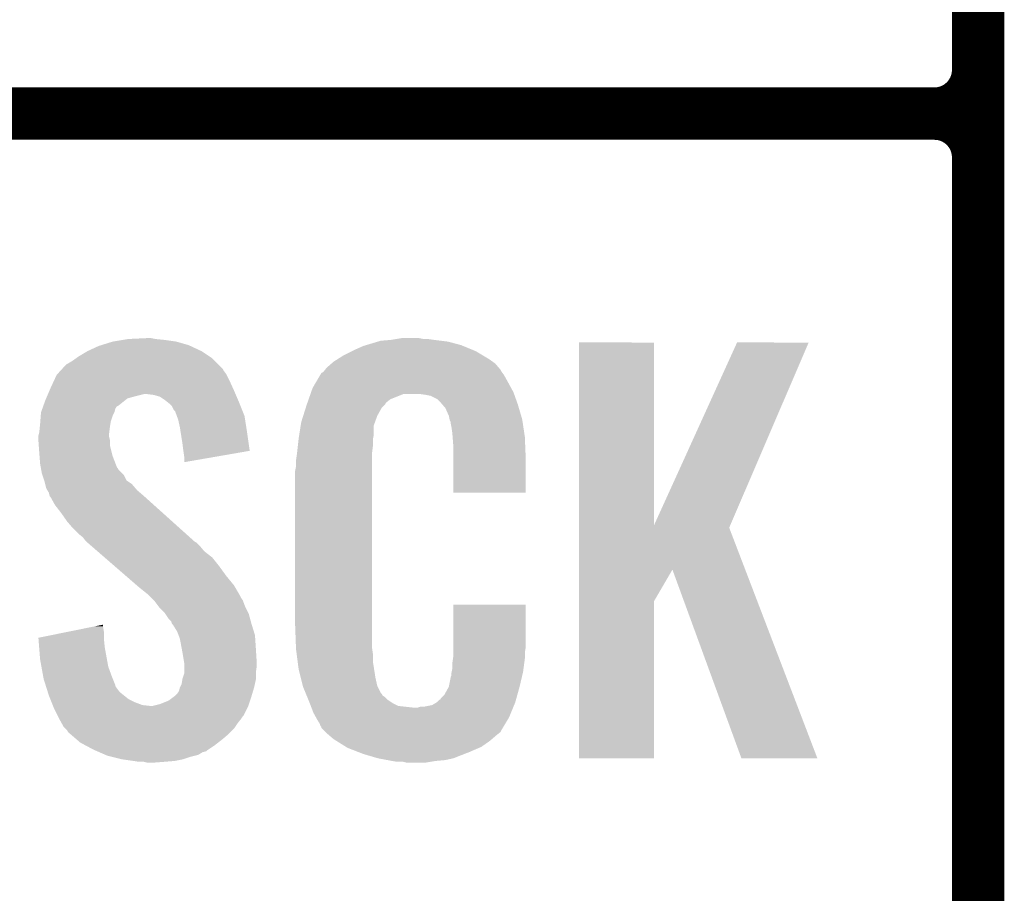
# Model space of a CAD drawing. Extents: x -1.3 to 24.2, y -3.9 to 39.2.
# Tile 10 of 37: x 1.2 to 4.1, y 9.2 to 11.7. Entities that reach past the tile are written whole.
import ezdxf

# ---------------------------------------------------------------- set-up
doc = ezdxf.new("R2010")
doc.units = 0
doc.layers.add('RTC_25_CLICK_V101_GTO', color=9, linetype='CONTINUOUS')

msp = doc.modelspace()

# ---------------------------------------------------------------- linework, layer by layer
at = {"layer": 'RTC_25_CLICK_V101_GTO', "const_width": 0.1524}
for points in [[(4.0132, -0.5588), (4.0132, 18.3388)], [(4.0132, 11.557), (4.0132, 13.843)], [(-1.27, 11.43), (3.8862, 11.43)], [(-1.27, 11.43), (3.8862, 11.43)], [(4.0132, 9.017), (4.0132, 11.303)]]:
    msp.add_lwpolyline(points, dxfattribs=at)
for points in [[(3.8862, 11.43, 0.4142136), (4.0132, 11.557)], [(4.0132, 11.303, 0.4142136), (3.8862, 11.43)], [(4.0132, 11.303, 0.4142136), (3.8862, 11.43)]]:
    msp.add_lwpolyline(points, format="xyb", dxfattribs=at)
at = {"layer": 'RTC_25_CLICK_V101_GTO'}
for points in [[(1.49606, 10.76706), (1.52654, 10.77214), (1.681482, 10.76706), (1.64592, 10.77214)], [(1.52654, 10.77214), (1.541782, 10.77468), (1.64592, 10.77214), (1.620518, 10.77468)], [(1.541782, 10.77468), (1.59512, 10.77722), (1.620518, 10.77468), (1.607822, 10.77722)], [(2.267372, 10.76706), (2.275842, 10.7696), (2.471422, 10.76706), (2.451102, 10.7696)], [(2.275842, 10.7696), (2.30632, 10.77214), (2.451102, 10.7696), (2.43078, 10.77214)], [(2.30632, 10.77214), (2.32156, 10.77468), (2.43078, 10.77214), (2.413, 10.77468)], [(2.32156, 10.77468), (2.336802, 10.77722), (2.400302, 10.77468), (2.387602, 10.77722)], [(1.396998, 10.72388), (1.422398, 10.739118), (1.778, 10.72388), (1.755142, 10.739118)], [(1.422398, 10.739118), (1.422402, 10.73912), (1.755142, 10.739118), (1.755138, 10.73912)], [(1.422402, 10.73912), (1.455422, 10.754362), (1.755138, 10.73912), (1.72248, 10.754362)], [(1.455422, 10.754362), (1.463544, 10.7569), (1.72248, 10.754362), (1.71704, 10.7569)], [(1.463544, 10.7569), (1.49606, 10.76706), (1.71704, 10.7569), (1.681482, 10.76706)], [(2.166622, 10.72642), (2.19202, 10.73912), (2.57387, 10.72642), (2.5527, 10.73912)], [(2.19202, 10.73912), (2.20218, 10.7442), (2.5527, 10.73912), (2.540364, 10.7442)], [(2.20218, 10.7442), (2.22504, 10.754362), (2.540364, 10.7442), (2.515686, 10.754362)], [(2.22504, 10.754362), (2.2335, 10.7569), (2.515686, 10.754362), (2.509522, 10.7569)], [(2.2335, 10.7569), (2.267372, 10.76706), (2.509522, 10.7569), (2.471422, 10.76706)], [(2.852432, 10.233754), (2.85244, 10.764498), (3.070902, 10.233754), (3.07086, 10.764498)], [(2.85244, 10.764498), (2.852442, 10.76452), (3.07086, 10.764498), (2.852442, 10.76452)], [(3.070902, 10.233754), (3.31216, 10.76449), (3.292618, 10.233754), (3.520426, 10.76449)], [(3.31216, 10.76449), (3.312174, 10.76452), (3.520426, 10.76449), (3.312174, 10.76452)], [(1.366518, 10.70356), (1.37922, 10.711178), (1.80086, 10.70356), (1.793242, 10.711178)], [(1.37922, 10.711178), (1.389884, 10.718798), (1.793242, 10.711178), (1.785622, 10.718798)], [(1.389884, 10.718798), (1.396998, 10.72388), (1.785622, 10.718798), (1.778, 10.72388)], [(2.138682, 10.70864), (2.150658, 10.716262), (2.601472, 10.70864), (2.5908, 10.716262)], [(2.150658, 10.716262), (2.166622, 10.72642), (2.5908, 10.716262), (2.57387, 10.72642)], [(1.335828, 10.673078), (1.345142, 10.68324), (1.82626, 10.673078), (1.818642, 10.68324)], [(1.345142, 10.68324), (1.349796, 10.688316), (1.818642, 10.68324), (1.816102, 10.688316)], [(1.349796, 10.688316), (1.361444, 10.701022), (1.816102, 10.688316), (1.803398, 10.701022)], [(1.361444, 10.701022), (1.366518, 10.70356), (1.803398, 10.701022), (1.80086, 10.70356)], [(2.11023, 10.6807), (2.11429, 10.685776), (2.626362, 10.6807), (2.623822, 10.685776)], [(2.11429, 10.685776), (2.11836, 10.690862), (2.623822, 10.685776), (2.619464, 10.690862)], [(2.11836, 10.690862), (2.132874, 10.70356), (2.619464, 10.690862), (2.608582, 10.70356)], [(2.132874, 10.70356), (2.138682, 10.70864), (2.608582, 10.70356), (2.601472, 10.70864)], [(1.31572, 10.63244), (1.325202, 10.65276), (1.845658, 10.63244), (1.83642, 10.65276)], [(1.325202, 10.65276), (1.333502, 10.67054), (1.83642, 10.65276), (1.82753, 10.67054)], [(1.333502, 10.67054), (1.335828, 10.673078), (1.82753, 10.67054), (1.82626, 10.673078)], [(2.086684, 10.64768), (2.100134, 10.67054), (2.64668, 10.64768), (2.633982, 10.67054)], [(2.100134, 10.67054), (2.103126, 10.675622), (2.633982, 10.67054), (2.630172, 10.675622)], [(2.103126, 10.675622), (2.108202, 10.678164), (2.630172, 10.675622), (2.628264, 10.678164)], [(2.108202, 10.678164), (2.11023, 10.6807), (2.628264, 10.678164), (2.626362, 10.6807)], [(1.3081, 10.61466), (1.312454, 10.62482), (1.853476, 10.61466), (1.84912, 10.62482)], [(1.312454, 10.62482), (1.31572, 10.63244), (1.84912, 10.62482), (1.845658, 10.63244)], [(2.073272, 10.619738), (2.07772, 10.632442), (2.66192, 10.619738), (2.654992, 10.632442)], [(2.07772, 10.632442), (2.086684, 10.64768), (2.654992, 10.632442), (2.64668, 10.64768)], [(1.295036, 10.581638), (1.30048, 10.596878), (1.513838, 10.581638), (1.532888, 10.596878)], [(1.30048, 10.596878), (1.302656, 10.601958), (1.532888, 10.596878), (1.539238, 10.601958)], [(1.302656, 10.601958), (1.305922, 10.60958), (1.539238, 10.601958), (1.56718, 10.60958)], [(1.305922, 10.60958), (1.3081, 10.61466), (1.56718, 10.60958), (1.587498, 10.61466)], [(1.615438, 10.61212), (1.595118, 10.61466), (1.854564, 10.61212), (1.853476, 10.61466)], [(1.63322, 10.607042), (1.615438, 10.61212), (1.85674, 10.607042), (1.854564, 10.61212)], [(1.64846, 10.59688), (1.63322, 10.607042), (1.861096, 10.59688), (1.85674, 10.607042)], [(1.657986, 10.58926), (1.64846, 10.59688), (1.86436, 10.58926), (1.861096, 10.59688)], [(2.062604, 10.589256), (2.066162, 10.599418), (2.291078, 10.589256), (2.30378, 10.599418)], [(2.066162, 10.599418), (2.071494, 10.614658), (2.30378, 10.599418), (2.341876, 10.614658)], [(2.071494, 10.614658), (2.071496, 10.61466), (2.341876, 10.614658), (2.390138, 10.61466)], [(2.071496, 10.61466), (2.073272, 10.619738), (2.663734, 10.61466), (2.66192, 10.619738)], [(2.40792, 10.61212), (2.390138, 10.61466), (2.664642, 10.61212), (2.663734, 10.61466)], [(2.420618, 10.60958), (2.40792, 10.61212), (2.665548, 10.60958), (2.664642, 10.61212)], [(2.440936, 10.599422), (2.420618, 10.60958), (2.669176, 10.599422), (2.665548, 10.60958)], [(2.448562, 10.5918), (2.440936, 10.599422), (2.671898, 10.5918), (2.669176, 10.599422)], [(1.287782, 10.561322), (1.291408, 10.571478), (1.50114, 10.561322), (1.503678, 10.571478)], [(1.291408, 10.571478), (1.294128, 10.579096), (1.503678, 10.571478), (1.50876, 10.579096)], [(1.294128, 10.579096), (1.295036, 10.581638), (1.50876, 10.579096), (1.513838, 10.581638)], [(1.661158, 10.586722), (1.657986, 10.58926), (1.865376, 10.586722), (1.86436, 10.58926)], [(1.668778, 10.5791), (1.661158, 10.586722), (1.868424, 10.5791), (1.865376, 10.586722)], [(1.673858, 10.568944), (1.668778, 10.5791), (1.872486, 10.568944), (1.868424, 10.5791)], [(1.678934, 10.563866), (1.673858, 10.568944), (1.874518, 10.563866), (1.872486, 10.568944)], [(2.050312, 10.551158), (2.057532, 10.574018), (2.26568, 10.551158), (2.278378, 10.574018)], [(2.057532, 10.574018), (2.05994, 10.58164), (2.278378, 10.574018), (2.285998, 10.58164)], [(2.05994, 10.58164), (2.060828, 10.58418), (2.285998, 10.58164), (2.288538, 10.58418)], [(2.060828, 10.58418), (2.062604, 10.589256), (2.288538, 10.58418), (2.291078, 10.589256)], [(2.455094, 10.58418), (2.448562, 10.5918), (2.674618, 10.58418), (2.671898, 10.5918)], [(2.463798, 10.574022), (2.455094, 10.58418), (2.677606, 10.574022), (2.674618, 10.58418)], [(2.473958, 10.551162), (2.463798, 10.574022), (2.684332, 10.551162), (2.677606, 10.574022)], [(1.285826, 10.53592), (1.286998, 10.551158), (1.49098, 10.53592), (1.49606, 10.551158)], [(1.286998, 10.551158), (1.28778, 10.561318), (1.49606, 10.551158), (1.50114, 10.561318)], [(1.28778, 10.561318), (1.287782, 10.561322), (1.50114, 10.561318), (1.50114, 10.561322)], [(1.67894, 10.561324), (1.678934, 10.563866), (1.875534, 10.561324), (1.874518, 10.563866)], [(1.682752, 10.551158), (1.67894, 10.561324), (1.8796, 10.551158), (1.875534, 10.561324)], [(1.686558, 10.541002), (1.682752, 10.551158), (1.881204, 10.541002), (1.8796, 10.551158)], [(1.69164, 10.51814), (1.686558, 10.541002), (1.884814, 10.51814), (1.881204, 10.541002)], [(2.0447, 10.533382), (2.050312, 10.551158), (2.259216, 10.533382), (2.26568, 10.551158)], [(2.475994, 10.540998), (2.473958, 10.551162), (2.68732, 10.540998), (2.684332, 10.551162)], [(2.4765, 10.538462), (2.475994, 10.540998), (2.687702, 10.538462), (2.68732, 10.540998)], [(2.479038, 10.533384), (2.4765, 10.538462), (2.688464, 10.533384), (2.687702, 10.538462)], [(1.2827, 10.502902), (1.284476, 10.52068), (1.486216, 10.502902), (1.48844, 10.52068)], [(1.284476, 10.52068), (1.28524, 10.5283), (1.48844, 10.52068), (1.48971, 10.5283)], [(1.28524, 10.5283), (1.285826, 10.53592), (1.48971, 10.5283), (1.49098, 10.53592)], [(1.694048, 10.5029), (1.69164, 10.51814), (1.88722, 10.5029), (1.884814, 10.51814)], [(2.038682, 10.495278), (2.043094, 10.523216), (2.25552, 10.495278), (2.25552, 10.523216)], [(2.043094, 10.523216), (2.0447, 10.533382), (2.25552, 10.523216), (2.259216, 10.533382)], [(2.47904, 10.530842), (2.479038, 10.533384), (2.688844, 10.530842), (2.688464, 10.533384)], [(2.48158, 10.518138), (2.47904, 10.530842), (2.69075, 10.518138), (2.688844, 10.530842)], [(2.48412, 10.50036), (2.48158, 10.518138), (2.693416, 10.50036), (2.69075, 10.518138)], [(1.28016, 10.492742), (1.282064, 10.500358), (1.4859, 10.492742), (1.4859, 10.500358)], [(1.28016, 10.490198), (1.28016, 10.492742), (1.4859, 10.490198), (1.4859, 10.492742)], [(1.28016, 10.480038), (1.28016, 10.490198), (1.48844, 10.480038), (1.4859, 10.490198)], [(1.282064, 10.500358), (1.2827, 10.502902), (1.4859, 10.500358), (1.486216, 10.502902)], [(1.69926, 10.46988), (1.694048, 10.5029), (1.891926, 10.46988), (1.88722, 10.5029)], [(2.03454, 10.46226), (2.036796, 10.482578), (2.25298, 10.46226), (2.25298, 10.482578)], [(2.036796, 10.482578), (2.03708, 10.48512), (2.25298, 10.482578), (2.253488, 10.48512)], [(2.03708, 10.48512), (2.038682, 10.495278), (2.253488, 10.48512), (2.25552, 10.495278)], [(2.484902, 10.490198), (2.48412, 10.50036), (2.69494, 10.490198), (2.693416, 10.50036)], [(2.48666, 10.46734), (2.484902, 10.490198), (2.695894, 10.46734), (2.69494, 10.490198)], [(1.28125, 10.464798), (1.28016, 10.480038), (1.48844, 10.464798), (1.48844, 10.480038)], [(1.2827, 10.44448), (1.28125, 10.464798), (1.493522, 10.44448), (1.48844, 10.464798)], [(1.7018, 10.44956), (1.69926, 10.46988), (1.89482, 10.44956), (1.891926, 10.46988)], [(2.032282, 10.441938), (2.03454, 10.46226), (2.25044, 10.441938), (2.25298, 10.46226)], [(2.48666, 10.42924), (2.48666, 10.46734), (2.69748, 10.42924), (2.695894, 10.46734)], [(1.283482, 10.434318), (1.2827, 10.44448), (1.496062, 10.434318), (1.493522, 10.44448)], [(1.28524, 10.41146), (1.283482, 10.434318), (1.504856, 10.41146), (1.496062, 10.434318)], [(1.701802, 10.449556), (1.7018, 10.44956), (1.89482, 10.449556), (1.89482, 10.44956)], [(1.70434, 10.43178), (1.701802, 10.449556), (1.792182, 10.43178), (1.89482, 10.449556)], [(1.70434, 10.416566), (1.70434, 10.43178), (1.70434, 10.416566), (1.792182, 10.43178)], [(2.02946, 10.42162), (2.032, 10.4394), (2.25044, 10.42162), (2.25044, 10.4394)], [(2.032, 10.4394), (2.032282, 10.441938), (2.25044, 10.4394), (2.25044, 10.441938)], [(2.48666, 10.327662), (2.48666, 10.42924), (2.697458, 10.327662), (2.69748, 10.42924)], [(1.287088, 10.4013), (1.28524, 10.41146), (1.508764, 10.4013), (1.504856, 10.41146)], [(1.28755, 10.398756), (1.287088, 10.4013), (1.511302, 10.398756), (1.508764, 10.4013)], [(1.288474, 10.39368), (1.28755, 10.398756), (1.513842, 10.39368), (1.511302, 10.398756)], [(2.02692, 10.391142), (2.02946, 10.403842), (2.25044, 10.391142), (2.25044, 10.403842)], [(2.02946, 10.403842), (2.02946, 10.42162), (2.25044, 10.403842), (2.25044, 10.42162)], [(1.29032, 10.38352), (1.288474, 10.39368), (1.524, 10.38352), (1.513842, 10.39368)], [(1.292016, 10.378436), (1.29032, 10.38352), (1.529082, 10.378436), (1.524, 10.38352)], [(1.297094, 10.3632), (1.292016, 10.378436), (1.536704, 10.3632), (1.529082, 10.378436)], [(2.02692, 9.94156), (2.02692, 10.391142), (2.25044, 9.94156), (2.25044, 10.391142)], [(1.29794, 10.360658), (1.297094, 10.3632), (1.540516, 10.360658), (1.536704, 10.3632)], [(1.299846, 10.353038), (1.29794, 10.360658), (1.551942, 10.353038), (1.540516, 10.360658)], [(1.303018, 10.340342), (1.299846, 10.353038), (1.562824, 10.340342), (1.551942, 10.353038)], [(1.30607, 10.335258), (1.303018, 10.340342), (1.56718, 10.335258), (1.562824, 10.340342)], [(1.31064, 10.327642), (1.30607, 10.335258), (1.576068, 10.327642), (1.56718, 10.335258)], [(1.312546, 10.32002), (1.31064, 10.327642), (1.58496, 10.32002), (1.576068, 10.327642)], [(1.313178, 10.317486), (1.312546, 10.32002), (1.587782, 10.317486), (1.58496, 10.32002)], [(1.315718, 10.31494), (1.313178, 10.317486), (1.590616, 10.31494), (1.587782, 10.317486)], [(1.328418, 10.292082), (1.315718, 10.31494), (1.616062, 10.292082), (1.590616, 10.31494)], [(2.697458, 10.32764), (2.48666, 10.327662), (2.697458, 10.32764), (2.697458, 10.327662)], [(1.3462, 10.26922), (1.328418, 10.292082), (1.641512, 10.26922), (1.616062, 10.292082)], [(1.36398, 10.243818), (1.3462, 10.26922), (1.66979, 10.243818), (1.641512, 10.26922)], [(1.37922, 10.22604), (1.36398, 10.243818), (1.689582, 10.22604), (1.66979, 10.243818)], [(1.397, 10.20826), (1.37922, 10.22604), (1.709374, 10.20826), (1.689582, 10.22604)], [(2.852428, 10.104082), (2.852432, 10.226032), (3.335954, 10.104082), (3.289304, 10.226032)], [(2.852432, 10.226032), (2.852432, 10.233754), (3.289304, 10.226032), (3.292618, 10.233754)], [(1.409698, 10.198102), (1.397, 10.20826), (1.720682, 10.198102), (1.709374, 10.20826)], [(1.41732, 10.187942), (1.409698, 10.198102), (1.731992, 10.187942), (1.720682, 10.198102)], [(1.41986, 10.185398), (1.41732, 10.187942), (1.734824, 10.185398), (1.731992, 10.187942)], [(1.422792, 10.182858), (1.41986, 10.185398), (1.7399, 10.182858), (1.734824, 10.185398)], [(1.434512, 10.1727), (1.422792, 10.182858), (1.75006, 10.1727), (1.7399, 10.182858)], [(1.4521, 10.157458), (1.434512, 10.1727), (1.762762, 10.157458), (1.75006, 10.1727)], [(1.472616, 10.139678), (1.4521, 10.157458), (1.785622, 10.139678), (1.762762, 10.157458)], [(1.501922, 10.11428), (1.472616, 10.139678), (1.80594, 10.11428), (1.785622, 10.139678)], [(1.53416, 10.08634), (1.501922, 10.11428), (1.82626, 10.08634), (1.80594, 10.11428)], [(1.566402, 10.058398), (1.53416, 10.08634), (1.849122, 10.058398), (1.82626, 10.08634)], [(2.852428, 10.012676), (2.852428, 10.104082), (3.07086, 10.012676), (3.124176, 10.104082)], [(3.324856, 9.555496), (3.124176, 10.104082), (3.545802, 9.555496), (3.335954, 10.104082)], [(1.57226, 10.05332), (1.566402, 10.058398), (1.852086, 10.05332), (1.849122, 10.058398)], [(1.597658, 10.033002), (1.57226, 10.05332), (1.863936, 10.033002), (1.852086, 10.05332)], [(1.60274, 10.02792), (1.597658, 10.033002), (1.8669, 10.02792), (1.863936, 10.033002)], [(1.607822, 10.022838), (1.60274, 10.02792), (1.869442, 10.022838), (1.8669, 10.02792)], [(1.61544, 10.01522), (1.607822, 10.022838), (1.87452, 10.01522), (1.869442, 10.022838)], [(1.617978, 10.01268), (1.61544, 10.01522), (1.875474, 10.01268), (1.87452, 10.01522)], [(1.631318, 9.9949), (1.617978, 10.01268), (1.88214, 9.9949), (1.875474, 10.01268)], [(1.63322, 9.992362), (1.631318, 9.9949), (1.88341, 9.992362), (1.88214, 9.9949)], [(2.486664, 9.878058), (2.48668, 10.002498), (2.69748, 9.878058), (2.69748, 10.002498)], [(2.48668, 10.002498), (2.486682, 10.00252), (2.69748, 10.002498), (2.486682, 10.00252)], [(2.85242, 9.555502), (2.852428, 10.012676), (3.070838, 9.555502), (3.07086, 10.012676)], [(1.648458, 9.977122), (1.63322, 9.992362), (1.89103, 9.977122), (1.88341, 9.992362)], [(1.650156, 9.974578), (1.648458, 9.977122), (1.892302, 9.974578), (1.89103, 9.977122)], [(1.65862, 9.96188), (1.650156, 9.974578), (1.895766, 9.96188), (1.892302, 9.974578)], [(1.367924, 9.923778), (1.44316, 9.939018), (1.47066, 9.923778), (1.46812, 9.939018)], [(1.44316, 9.939018), (1.46812, 9.944074), (1.46812, 9.939018), (1.46812, 9.944074)], [(1.666236, 9.954262), (1.65862, 9.96188), (1.897842, 9.954262), (1.895766, 9.96188)], [(1.66878, 9.946644), (1.666236, 9.954262), (1.89992, 9.946644), (1.897842, 9.954262)], [(1.668784, 9.94664), (1.66878, 9.946644), (1.89992, 9.94664), (1.89992, 9.946644)], [(1.671318, 9.944102), (1.668784, 9.94664), (1.900702, 9.944102), (1.89992, 9.94664)], [(1.684018, 9.923782), (1.671318, 9.944102), (1.906954, 9.923782), (1.900702, 9.944102)], [(2.029272, 9.87806), (2.02692, 9.94156), (2.25044, 9.87806), (2.25044, 9.94156)], [(1.28018, 9.906004), (1.367924, 9.923778), (1.47066, 9.906004), (1.47066, 9.923778)], [(1.68783, 9.913618), (1.684018, 9.923782), (1.91008, 9.913618), (1.906954, 9.923782)], [(1.691638, 9.903462), (1.68783, 9.913618), (1.910758, 9.903462), (1.91008, 9.913618)], [(1.280384, 9.90346), (1.28018, 9.906004), (1.47066, 9.90346), (1.47066, 9.906004)], [(1.282408, 9.87806), (1.280384, 9.90346), (1.4732, 9.87806), (1.47066, 9.90346)], [(1.69688, 9.87552), (1.691638, 9.903462), (1.91262, 9.87552), (1.910758, 9.903462)], [(1.28524, 9.842498), (1.282408, 9.87806), (1.479668, 9.842498), (1.4732, 9.87806)], [(1.69926, 9.86282), (1.69688, 9.87552), (1.913414, 9.86282), (1.91262, 9.87552)], [(1.703918, 9.834882), (1.69926, 9.86282), (1.91516, 9.834882), (1.913414, 9.86282)], [(2.02946, 9.87298), (2.029272, 9.87806), (2.251166, 9.87298), (2.25044, 9.87806)], [(2.031118, 9.860278), (2.02946, 9.87298), (2.25298, 9.860278), (2.251166, 9.87298)], [(2.0341, 9.837418), (2.031118, 9.860278), (2.25298, 9.837418), (2.25298, 9.860278)], [(2.48666, 9.862818), (2.486664, 9.878058), (2.69494, 9.862818), (2.69748, 9.878058)], [(2.48666, 9.850122), (2.48666, 9.862818), (2.69494, 9.850122), (2.69494, 9.862818)], [(1.288936, 9.82218), (1.28524, 9.842498), (1.483362, 9.82218), (1.479668, 9.842498)], [(1.294016, 9.79424), (1.288936, 9.82218), (1.49352, 9.79424), (1.483362, 9.82218)], [(1.70434, 9.832342), (1.703918, 9.834882), (1.91516, 9.832342), (1.91516, 9.834882)], [(1.70434, 9.82218), (1.70434, 9.832342), (1.91516, 9.82218), (1.91516, 9.832342)], [(1.70434, 9.804398), (1.70434, 9.82218), (1.91262, 9.804398), (1.91516, 9.82218)], [(2.03708, 9.814562), (2.0341, 9.837418), (2.25659, 9.814562), (2.25298, 9.837418)], [(2.48412, 9.83234), (2.485934, 9.84504), (2.693246, 9.83234), (2.69494, 9.84504)], [(2.48412, 9.817102), (2.48412, 9.83234), (2.691214, 9.817102), (2.693246, 9.83234)], [(2.485934, 9.84504), (2.48666, 9.850122), (2.69494, 9.84504), (2.69494, 9.850122)], [(1.2954, 9.78662), (1.294016, 9.79424), (1.496568, 9.78662), (1.49352, 9.79424)], [(1.699262, 9.786622), (1.70434, 9.801864), (1.91262, 9.786622), (1.91262, 9.801864)], [(1.70434, 9.801864), (1.70434, 9.804398), (1.91262, 9.801864), (1.91262, 9.804398)], [(2.043432, 9.78916), (2.03708, 9.814562), (2.2606, 9.78916), (2.25659, 9.814562)], [(2.479042, 9.791704), (2.48158, 9.796784), (2.686274, 9.791704), (2.687468, 9.796784)], [(2.48158, 9.804402), (2.482088, 9.806942), (2.689262, 9.804402), (2.68986, 9.806942)], [(2.48158, 9.796784), (2.48158, 9.804402), (2.687468, 9.796784), (2.689262, 9.804402)], [(2.482088, 9.806942), (2.48412, 9.817102), (2.68986, 9.806942), (2.691214, 9.817102)], [(1.301016, 9.768836), (1.2954, 9.78662), (1.50368, 9.768836), (1.496568, 9.78662)], [(1.30182, 9.766294), (1.301016, 9.768836), (1.503684, 9.766294), (1.50368, 9.768836)], [(1.304224, 9.75868), (1.30182, 9.766294), (1.50876, 9.75868), (1.503684, 9.766294)], [(1.69164, 9.761222), (1.69672, 9.771382), (1.90754, 9.761222), (1.909798, 9.771382)], [(1.69672, 9.771382), (1.698836, 9.784078), (1.909798, 9.771382), (1.91262, 9.784078)], [(1.698836, 9.784078), (1.699262, 9.786622), (1.91262, 9.784078), (1.91262, 9.786622)], [(2.049146, 9.766298), (2.043432, 9.78916), (2.26568, 9.766298), (2.2606, 9.78916)], [(2.04978, 9.763762), (2.049146, 9.766298), (2.26695, 9.763762), (2.26568, 9.766298)], [(2.473962, 9.763762), (2.47904, 9.789162), (2.6797, 9.763762), (2.685676, 9.789162)], [(2.47904, 9.789162), (2.479042, 9.791704), (2.685676, 9.789162), (2.686274, 9.791704)], [(1.307432, 9.748518), (1.304224, 9.75868), (1.516382, 9.748518), (1.50876, 9.75868)], [(1.31064, 9.738358), (1.307432, 9.748518), (1.529082, 9.738358), (1.516382, 9.748518)], [(1.314706, 9.728198), (1.31064, 9.738358), (1.541782, 9.728198), (1.529082, 9.738358)], [(1.67555, 9.73582), (1.67894, 9.738362), (1.89992, 9.73582), (1.900682, 9.738362)], [(1.67894, 9.738362), (1.68402, 9.74344), (1.900682, 9.738362), (1.902204, 9.74344)], [(1.68402, 9.74344), (1.689102, 9.751062), (1.902204, 9.74344), (1.904492, 9.751062)], [(1.689102, 9.751062), (1.69164, 9.761222), (1.904492, 9.751062), (1.90754, 9.761222)], [(2.057102, 9.74598), (2.04978, 9.763762), (2.275842, 9.74598), (2.26695, 9.763762)], [(2.05815, 9.743436), (2.057102, 9.74598), (2.278382, 9.743436), (2.275842, 9.74598)], [(2.06024, 9.73836), (2.05815, 9.743436), (2.280924, 9.73836), (2.278382, 9.743436)], [(2.062332, 9.733278), (2.06024, 9.73836), (2.288542, 9.733278), (2.280924, 9.73836)], [(2.451102, 9.73074), (2.461262, 9.740902), (2.670528, 9.73074), (2.67335, 9.740902)], [(2.461262, 9.740902), (2.47396, 9.76376), (2.67335, 9.740902), (2.6797, 9.76376)], [(2.47396, 9.76376), (2.473962, 9.763762), (2.6797, 9.76376), (2.6797, 9.763762)], [(1.318768, 9.71804), (1.314706, 9.728198), (1.5621, 9.71804), (1.541782, 9.728198)], [(1.321816, 9.71042), (1.318768, 9.71804), (1.582422, 9.71042), (1.5621, 9.71804)], [(1.322832, 9.70788), (1.321816, 9.71042), (1.605282, 9.70788), (1.582422, 9.71042)], [(1.323848, 9.70534), (1.322832, 9.70788), (1.88976, 9.70534), (1.890606, 9.70788)], [(1.612902, 9.70788), (1.633222, 9.712962), (1.890606, 9.70788), (1.8923, 9.712962)], [(1.633222, 9.712962), (1.658622, 9.723122), (1.8923, 9.712962), (1.895686, 9.723122)], [(1.658622, 9.723122), (1.67555, 9.73582), (1.895686, 9.723122), (1.89992, 9.73582)], [(2.06547, 9.72566), (2.062332, 9.733278), (2.29616, 9.72566), (2.288542, 9.733278)], [(2.06756, 9.72058), (2.06547, 9.72566), (2.303782, 9.72058), (2.29616, 9.72566)], [(2.069514, 9.7155), (2.06756, 9.72058), (2.311402, 9.7155), (2.303782, 9.72058)], [(2.072446, 9.70788), (2.069514, 9.7155), (2.326644, 9.70788), (2.311402, 9.7155)], [(2.0744, 9.7028), (2.072446, 9.70788), (2.372362, 9.7028), (2.326644, 9.70788)], [(2.400302, 9.70534), (2.425702, 9.71042), (2.66177, 9.70534), (2.663862, 9.71042)], [(2.425702, 9.71042), (2.438394, 9.718038), (2.663862, 9.71042), (2.667, 9.718038)], [(2.438394, 9.718038), (2.438402, 9.718042), (2.667, 9.718038), (2.667, 9.718042)], [(2.438402, 9.718042), (2.446026, 9.72566), (2.667, 9.718042), (2.669116, 9.72566)], [(2.446026, 9.72566), (2.448566, 9.725674), (2.669116, 9.72566), (2.66912, 9.725674)], [(2.448566, 9.725674), (2.451102, 9.73074), (2.66912, 9.725674), (2.670528, 9.73074)], [(1.32588, 9.70026), (1.323848, 9.70534), (1.887218, 9.70026), (1.88976, 9.70534)], [(1.33604, 9.67994), (1.32588, 9.70026), (1.877058, 9.67994), (1.887218, 9.70026)], [(1.33731, 9.6774), (1.33604, 9.67994), (1.87452, 9.6774), (1.877058, 9.67994)], [(2.08026, 9.68756), (2.0744, 9.7028), (2.654448, 9.68756), (2.660724, 9.7028)], [(2.087318, 9.67486), (2.08026, 9.68756), (2.64922, 9.67486), (2.654448, 9.68756)], [(2.372362, 9.7028), (2.382522, 9.702802), (2.660724, 9.7028), (2.660726, 9.702802)], [(2.382522, 9.702802), (2.390144, 9.70534), (2.660726, 9.702802), (2.66177, 9.70534)], [(1.34112, 9.66978), (1.33731, 9.6774), (1.86944, 9.66978), (1.87452, 9.6774)], [(1.348176, 9.65708), (1.34112, 9.66978), (1.85928, 9.65708), (1.86944, 9.66978)], [(1.353818, 9.646922), (1.348176, 9.65708), (1.852506, 9.646922), (1.85928, 9.65708)], [(2.092962, 9.664698), (2.087318, 9.67486), (2.643122, 9.664698), (2.64922, 9.67486)], [(2.098038, 9.657084), (2.092962, 9.664698), (2.638554, 9.657084), (2.643122, 9.664698)], [(2.10058, 9.649464), (2.098038, 9.657084), (2.633982, 9.649464), (2.638554, 9.657084)], [(1.358902, 9.641838), (1.353818, 9.646922), (1.849118, 9.641838), (1.852506, 9.646922)], [(1.363978, 9.63676), (1.358902, 9.641838), (1.84404, 9.63676), (1.849118, 9.641838)], [(1.366518, 9.631684), (1.363978, 9.63676), (1.838964, 9.631684), (1.84404, 9.63676)], [(1.37245, 9.6266), (1.366518, 9.631684), (1.83388, 9.6266), (1.838964, 9.631684)], [(1.390228, 9.61136), (1.37245, 9.6266), (1.816102, 9.61136), (1.83388, 9.6266)], [(2.103114, 9.646926), (2.10058, 9.649464), (2.632458, 9.646926), (2.633982, 9.649464)], [(2.10312, 9.644386), (2.103114, 9.646926), (2.630934, 9.644386), (2.632458, 9.646926)], [(2.110744, 9.63676), (2.10312, 9.644386), (2.62636, 9.63676), (2.630934, 9.644386)], [(2.115824, 9.631678), (2.110744, 9.63676), (2.623816, 9.631678), (2.62636, 9.63676)], [(2.1209, 9.626598), (2.115824, 9.631678), (2.617466, 9.626598), (2.623816, 9.631678)], [(2.126826, 9.62152), (2.1209, 9.626598), (2.61112, 9.62152), (2.617466, 9.626598)], [(1.40208, 9.6012), (1.390228, 9.61136), (1.803038, 9.6012), (1.816102, 9.61136)], [(1.416368, 9.59358), (1.40208, 9.6012), (1.79324, 9.59358), (1.803038, 9.6012)], [(1.44018, 9.58088), (1.416368, 9.59358), (1.77419, 9.58088), (1.79324, 9.59358)], [(2.138678, 9.61136), (2.126826, 9.62152), (2.599268, 9.61136), (2.61112, 9.62152)], [(2.146808, 9.60628), (2.138678, 9.61136), (2.593342, 9.60628), (2.599268, 9.61136)], [(2.17526, 9.5885), (2.146808, 9.60628), (2.56794, 9.5885), (2.593342, 9.60628)], [(1.44599, 9.578338), (1.44018, 9.58088), (1.770378, 9.578338), (1.77419, 9.58088)], [(1.451796, 9.575798), (1.44599, 9.578338), (1.767834, 9.575798), (1.770378, 9.578338)], [(1.457598, 9.57326), (1.451796, 9.575798), (1.757678, 9.57326), (1.767834, 9.575798)], [(1.475018, 9.565638), (1.457598, 9.57326), (1.744978, 9.565638), (1.757678, 9.57326)], [(1.480818, 9.5631), (1.475018, 9.565638), (1.734824, 9.5631), (1.744978, 9.565638)], [(2.17932, 9.585962), (2.17526, 9.5885), (2.562018, 9.585962), (2.56794, 9.5885)], [(2.211976, 9.57326), (2.17932, 9.585962), (2.53238, 9.57326), (2.562018, 9.585962)], [(2.22504, 9.568178), (2.211976, 9.57326), (2.51931, 9.568178), (2.53238, 9.57326)], [(2.268218, 9.55548), (2.22504, 9.568178), (2.486658, 9.55548), (2.51931, 9.568178)], [(1.49098, 9.56056), (1.480818, 9.5631), (1.724662, 9.56056), (1.734824, 9.5631)], [(1.52146, 9.55294), (1.49098, 9.56056), (1.701798, 9.55294), (1.724662, 9.56056)], [(1.55702, 9.54786), (1.52146, 9.55294), (1.6764, 9.54786), (1.701798, 9.55294)], [(1.572258, 9.54532), (1.55702, 9.54786), (1.64592, 9.54532), (1.6764, 9.54786)], [(1.597658, 9.54278), (1.587498, 9.54532), (1.612902, 9.54278), (1.64592, 9.54532)], [(2.295314, 9.5504), (2.268218, 9.55548), (2.463798, 9.5504), (2.486658, 9.55548)], [(2.30886, 9.54786), (2.295314, 9.5504), (2.43586, 9.54786), (2.463798, 9.5504)], [(2.324098, 9.54532), (2.30886, 9.54786), (2.420618, 9.54532), (2.43586, 9.54786)], [(2.352038, 9.54278), (2.341878, 9.54532), (2.405378, 9.54278), (2.420618, 9.54532)], [(3.070838, 9.55548), (2.85242, 9.555502), (3.070838, 9.55548), (3.070838, 9.555502)], [(3.545808, 9.55548), (3.545802, 9.555496), (3.545808, 9.55548), (3.324856, 9.555496)]]:
    msp.add_solid(points, dxfattribs=at)

doc.saveas('drawing.dxf')
